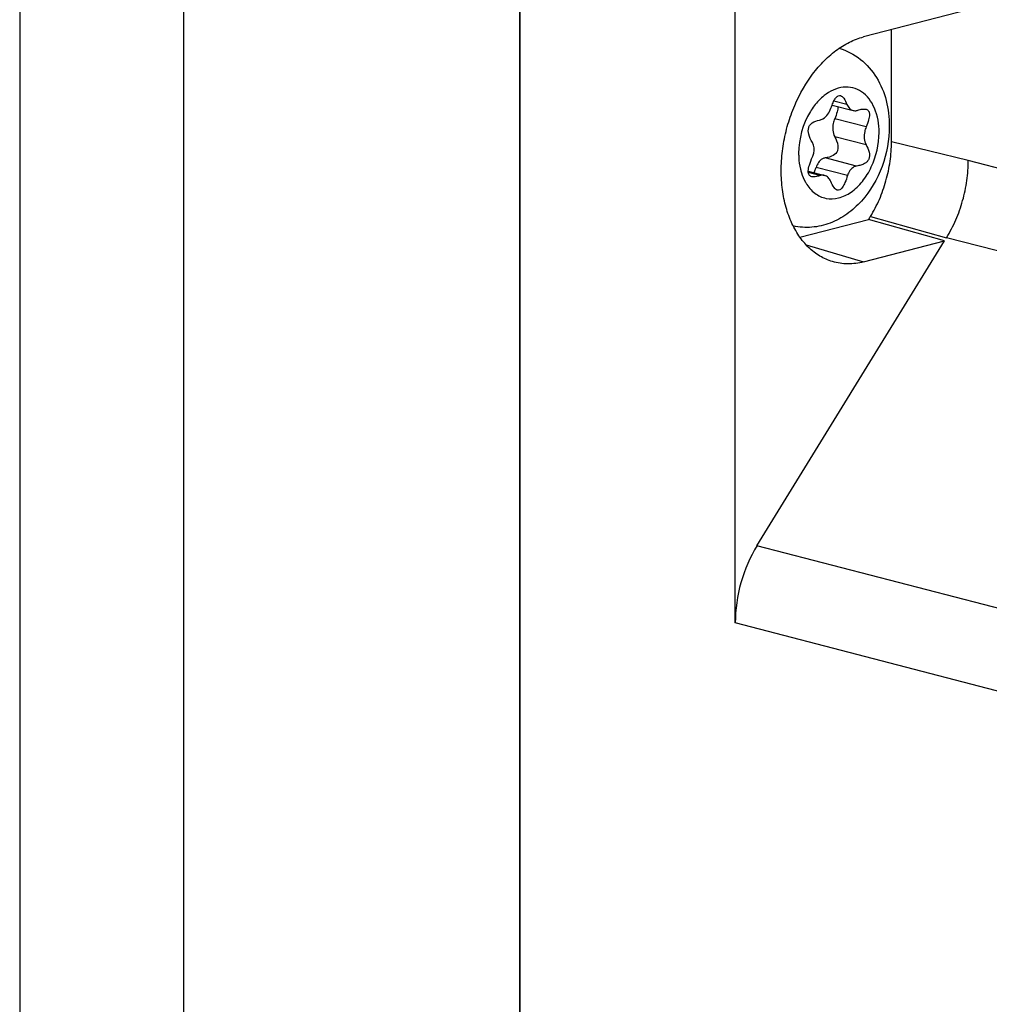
# Model space of a CAD drawing. Header units: millimetres. Extents: x 0 to 3905, y -1166 to 1110.
# Tile 130 of 155: x 2627 to 2655, y 489 to 517. Entities that reach past the tile are written whole.
import ezdxf

# ---------------------------------------------------------------- set-up
doc = ezdxf.new("R2010")
doc.units = ezdxf.units.MM
doc.header["$LTSCALE"] = 65.395
for name, color, linetype in [('DE-13-001392DXF_CONTINUOUS_LINE', 7, 'CONTINUOUS'), ('DE-13-001394DXF_CONTINUOUS_LINE', 7, 'CONTINUOUS'), ('PRT0001_DXF_CONTINUOUS_LINE', 7, 'CONTINUOUS'), ('SC-PM3X6T10BDXF_CONTINUOUS_LINE', 7, 'CONTINUOUS')]:
    doc.layers.add(name, color=color, linetype=linetype)

msp = doc.modelspace()

# ---------------------------------------------------------------- linework, layer by layer
at = {"layer": 'DE-13-001392DXF_CONTINUOUS_LINE'}
for p, q in [((2647.879, 499.401), (2647.879, 579.884)), ((2641.72, 484.821), (2641.72, 578.962)), ((2641.732, 484.818), (2641.732, 578.962)), ((2654.537, 516.923), (2651.546, 516.149)), ((2652.342, 513.148), (2652.342, 516.355)), ((2654.537, 512.618), (2652.342, 513.148)), ((2680.882, 505.757), (2654.537, 512.618)), ((2649.728, 510.422), (2651.687, 510.929)), ((2653.86, 510.317), (2651.687, 510.93)), ((2651.742, 511.016), (2653.916, 510.41)), ((2679.882, 503.647), (2653.916, 510.41)), ((2648.5, 501.609), (2653.86, 510.317)), ((2649.908, 510.201), (2651.546, 509.719)), ((2651.546, 509.719), (2653.86, 510.317)), ((2671.164, 495.707), (2648.5, 501.609)), ((2670.164, 493.597), (2647.879, 499.401))]:
    msp.add_line(p, q, dxfattribs=at)
msp.add_arc((2648.682, 512.899), 3.593, 326.7538, 328.3946, dxfattribs=at)
msp.add_ellipse((2650.002, 499.949), major_axis=(0.752, 2.904), ratio=0.6835, start_param=1.147809, end_param=1.932702, dxfattribs=at)
for points, knots in [([(2650.659, 509.726), (2650.533, 509.764), (2650.285, 509.873), (2649.958, 510.128), (2649.68, 510.465), (2649.459, 510.874), (2649.3, 511.341), (2649.207, 511.854), (2649.182, 512.399), (2649.226, 512.958), (2649.337, 513.517), (2649.569, 514.23), (2649.917, 514.885), (2650.368, 515.43), (2650.735, 515.759), (2651.127, 516.005), (2651.407, 516.113), (2651.546, 516.149)], [0, 0, 0, 0, 0.049406, 0.10061, 0.154822, 0.212749, 0.274574, 0.340031, 0.408501, 0.479109, 0.550815, 0.6225, 0.761139, 0.826465, 0.888142, 0.94592, 1, 1, 1, 1]), ([(2651.742, 511.016), (2651.838, 511.172), (2652.01, 511.504), (2652.198, 512.035), (2652.314, 512.587), (2652.342, 512.962), (2652.342, 513.148)], [0, 0, 0, 0, 0.246279, 0.498415, 0.751367, 1, 1, 1, 1]), ([(2653.916, 510.41), (2654.016, 510.572), (2654.194, 510.916), (2654.389, 511.465), (2654.509, 512.037), (2654.537, 512.426), (2654.537, 512.618)], [0, 0, 0, 0, 0.246285, 0.498427, 0.751374, 1, 1, 1, 1]), ([(2651.546, 509.719), (2651.399, 509.68), (2651.099, 509.64), (2650.799, 509.684), (2650.659, 509.726)], [0, 0, 0, 0, 0.508734, 1, 1, 1, 1])]:
    msp.add_open_spline(points, degree=3, knots=knots, dxfattribs=at)
at = {"layer": 'DE-13-001394DXF_CONTINUOUS_LINE'}
msp.add_line((2632.12, 484.298), (2632.12, 578.962), dxfattribs=at)
at = {"layer": 'PRT0001_DXF_CONTINUOUS_LINE'}
msp.add_line((2627.435, 580.372), (2627.435, 482.977), dxfattribs=at)
at = {"layer": 'SC-PM3X6T10BDXF_CONTINUOUS_LINE'}
for p, q in [((2651.071, 514.215), (2650.696, 514.312)), ((2650.644, 514.2), (2651.247, 514.044)), ((2651.618, 513.574), (2650.72, 513.806)), ((2651.618, 513.063), (2650.72, 513.295)), ((2651.346, 512.458), (2650.448, 512.69)), ((2651.087, 512.186), (2650.189, 512.418)), ((2649.965, 512.31), (2650.431, 512.189)), ((2650.297, 512.183), (2649.968, 512.268))]:
    msp.add_line(p, q, dxfattribs=at)
for centre, radius, start, end in [((2651.47, 513.176), 1.667, 135.7933, 136.4997), ((2647.72, 513.199), 2.59, 340.1496, 342.445), ((2648.346, 512.975), 1.925, 338.3934, 340.1159), ((2650.945, 512.592), 1.217, 209.5581, 210.8647)]:
    msp.add_arc(centre, radius, start, end, dxfattribs=at)
for points, knots in [([(2650.847, 515.825), (2651.067, 515.76), (2651.487, 515.539), (2651.951, 514.998), (2652.225, 514.328), (2652.281, 513.842), (2652.281, 513.597)], [0, 0, 0, 0, 0.243451, 0.488338, 0.740302, 1, 1, 1, 1]), ([(2651.988, 513.414), (2651.988, 513.651), (2651.921, 514.094), (2651.596, 514.548), (2651.242, 514.708), (2650.854, 514.732), (2650.574, 514.593), (2650.418, 514.468)], [0, 0, 0, 0, 0.290491, 0.533691, 0.644414, 0.755343, 1, 1, 1, 1]), ([(2650.261, 514.323), (2650.171, 514.229), (2649.844, 513.792), (2649.69, 513.232), (2649.69, 512.819)], [0, 0, 0, 0, 0.239587, 1, 1, 1, 1]), ([(2650.645, 514.199), (2650.663, 514.244), (2650.696, 514.32), (2650.754, 514.411), (2650.815, 514.468), (2650.864, 514.474), (2650.884, 514.469)], [0, 0, 0, 0, 0.370913, 0.647567, 0.844411, 1, 1, 1, 1]), ([(2650.884, 514.469), (2650.922, 514.459), (2651.003, 514.373), (2651.046, 514.277), (2651.071, 514.215)], [0, 0, 0, 0, 0.374285, 1, 1, 1, 1]), ([(2650.288, 513.768), (2650.322, 513.775), (2650.474, 513.837), (2650.571, 513.989), (2650.611, 514.107)], [0, 0, 0, 0, 0.218208, 1, 1, 1, 1]), ([(2650.815, 514.157), (2650.815, 514.106), (2650.79, 513.985), (2650.748, 513.871), (2650.72, 513.806)], [0, 0, 0, 0, 0.418524, 1, 1, 1, 1]), ([(2651.071, 514.215), (2651.088, 514.174), (2651.133, 514.099), (2651.209, 514.054), (2651.247, 514.044)], [0, 0, 0, 0, 0.529756, 1, 1, 1, 1]), ([(2651.247, 514.044), (2651.279, 514.036), (2651.327, 514.035), (2651.37, 514.047), (2651.381, 514.051)], [0, 0, 0, 0, 0.739896, 1, 1, 1, 1]), ([(2651.381, 514.051), (2651.425, 514.065), (2651.501, 514.086), (2651.583, 514.088), (2651.615, 514.08)], [0, 0, 0, 0, 0.580655, 1, 1, 1, 1]), ([(2651.615, 514.08), (2651.644, 514.073), (2651.704, 514.032), (2651.721, 513.91), (2651.689, 513.756), (2651.646, 513.64), (2651.618, 513.574)], [0, 0, 0, 0, 0.158653, 0.344242, 0.617689, 1, 1, 1, 1]), ([(2650.085, 513.126), (2650.04, 513.203), (2649.971, 513.338), (2649.956, 513.527), (2650.013, 513.636), (2650.112, 513.724), (2650.215, 513.754), (2650.288, 513.768)], [0, 0, 0, 0, 0.314027, 0.536536, 0.634423, 0.738206, 1, 1, 1, 1]), ([(2650.72, 513.806), (2650.702, 513.763), (2650.651, 513.599), (2650.66, 513.407), (2650.72, 513.295)], [0, 0, 0, 0, 0.267704, 1, 1, 1, 1]), ([(2652.281, 513.597), (2652.281, 513.207), (2652.138, 512.428), (2651.645, 511.577), (2651.085, 511.07), (2650.601, 510.807), (2650.07, 510.682), (2649.707, 510.706), (2649.532, 510.744)], [0, 0, 0, 0, 0.26071, 0.51668, 0.640356, 0.761496, 0.880818, 1, 1, 1, 1]), ([(2651.618, 513.574), (2651.6, 513.531), (2651.55, 513.366), (2651.558, 513.175), (2651.618, 513.063)], [0, 0, 0, 0, 0.267704, 1, 1, 1, 1]), ([(2649.901, 511.968), (2649.966, 511.858), (2650.128, 511.665), (2650.469, 511.505), (2650.849, 511.523), (2651.214, 511.703), (2651.535, 512.015), (2651.873, 512.571), (2651.988, 513.078), (2651.988, 513.414)], [0, 0, 0, 0, 0.111763, 0.214502, 0.318592, 0.433622, 0.563342, 0.705491, 1, 1, 1, 1]), ([(2650.72, 513.295), (2650.741, 513.257), (2650.8, 513.135), (2650.832, 512.983), (2650.798, 512.895)], [0, 0, 0, 0, 0.317812, 1, 1, 1, 1]), ([(2650.085, 512.717), (2650.1, 512.751), (2650.143, 512.882), (2650.136, 513.038), (2650.085, 513.126)], [0, 0, 0, 0, 0.268547, 1, 1, 1, 1]), ([(2650.798, 512.895), (2650.777, 512.839), (2650.669, 512.732), (2650.528, 512.702), (2650.448, 512.69)], [0, 0, 0, 0, 0.422495, 1, 1, 1, 1]), ([(2651.618, 513.063), (2651.685, 512.94), (2651.762, 512.743), (2651.646, 512.575), (2651.568, 512.52), (2651.466, 512.48), (2651.388, 512.464), (2651.346, 512.458)], [0, 0, 0, 0, 0.505424, 0.605771, 0.715975, 0.845413, 1, 1, 1, 1]), ([(2649.69, 512.819), (2649.69, 512.78), (2649.694, 512.629), (2649.715, 512.478), (2649.742, 512.368)], [0, 0, 0, 0, 0.25611, 1, 1, 1, 1]), ([(2649.965, 512.31), (2649.965, 512.368), (2649.998, 512.509), (2650.051, 512.64), (2650.085, 512.717)], [0, 0, 0, 0, 0.411335, 1, 1, 1, 1]), ([(2650.448, 512.69), (2650.42, 512.686), (2650.297, 512.639), (2650.219, 512.515), (2650.189, 512.418)], [0, 0, 0, 0, 0.216834, 1, 1, 1, 1]), ([(2649.742, 512.368), (2649.75, 512.334), (2649.785, 512.204), (2649.838, 512.079), (2649.887, 511.992)], [0, 0, 0, 0, 0.260646, 1, 1, 1, 1]), ([(2651.346, 512.458), (2651.318, 512.454), (2651.195, 512.407), (2651.117, 512.282), (2651.087, 512.186)], [0, 0, 0, 0, 0.216834, 1, 1, 1, 1]), ([(2650.063, 512.153), (2650.034, 512.161), (2649.973, 512.202), (2649.965, 512.274), (2649.965, 512.31)], [0, 0, 0, 0, 0.458203, 1, 1, 1, 1]), ([(2650.297, 512.183), (2650.253, 512.168), (2650.177, 512.147), (2650.096, 512.145), (2650.063, 512.153)], [0, 0, 0, 0, 0.580656, 1, 1, 1, 1]), ([(2650.431, 512.189), (2650.399, 512.198), (2650.352, 512.198), (2650.308, 512.187), (2650.297, 512.183)], [0, 0, 0, 0, 0.739896, 1, 1, 1, 1]), ([(2650.607, 512.018), (2650.59, 512.06), (2650.545, 512.134), (2650.469, 512.179), (2650.431, 512.189)], [0, 0, 0, 0, 0.529756, 1, 1, 1, 1]), ([(2651.087, 512.186), (2651.065, 512.119), (2651.025, 512.003), (2650.954, 511.863), (2650.883, 511.773), (2650.819, 511.758), (2650.795, 511.764)], [0, 0, 0, 0, 0.388614, 0.672839, 0.864141, 1, 1, 1, 1]), ([(2650.795, 511.764), (2650.756, 511.774), (2650.676, 511.86), (2650.633, 511.956), (2650.607, 512.018)], [0, 0, 0, 0, 0.374165, 1, 1, 1, 1])]:
    msp.add_open_spline(points, degree=3, knots=knots, dxfattribs=at)
for points in [[(2650.418, 514.468), (2650.368, 514.428), (2650.32, 514.384), (2650.275, 514.338)], [(2650.611, 514.107), (2650.622, 514.138), (2650.633, 514.169), (2650.645, 514.199)]]:
    msp.add_open_spline(points, degree=3, dxfattribs=at)

doc.saveas('drawing.dxf')
